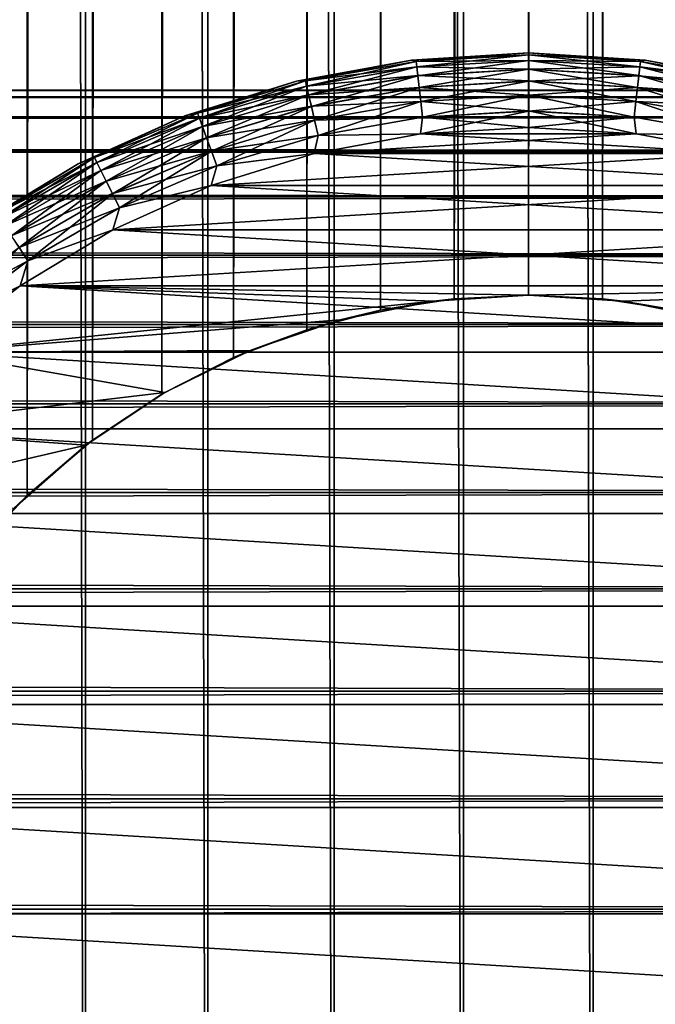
# Model space of a CAD drawing. Extents: x -265 to 265, y 0 to 747.
# Tile 103 of 256: x 243 to 252, y 20 to 33. Entities that reach past the tile are written whole.
import ezdxf

# ---------------------------------------------------------------- set-up
doc = ezdxf.new("R2010")
doc.units = 0
doc.header["$LTSCALE"] = 65.185185
for name, color, linetype in [('100', 7, 'CONTINUOUS'), ('103', 7, 'CONTINUOUS'), ('104', 7, 'CONTINUOUS'), ('107', 7, 'CONTINUOUS'), ('108', 7, 'CONTINUOUS'), ('43', 7, 'CONTINUOUS'), ('87', 7, 'CONTINUOUS'), ('88', 7, 'CONTINUOUS'), ('95', 7, 'CONTINUOUS'), ('96', 7, 'CONTINUOUS'), ('97', 7, 'CONTINUOUS'), ('98', 7, 'CONTINUOUS'), ('99', 7, 'CONTINUOUS')]:
    doc.layers.add(name, color=color, linetype=linetype)

msp = doc.modelspace()

# ---------------------------------------------------------------- linework, layer by layer
at = {"layer": '100', "color": 7, "linetype": 'CONTINUOUS'}
for points in [[(250, 33, -74), (250, 33, -26), (251.567, 32.905, -26), (250, 33, -74)], [(251.567, 32.905, -74), (250, 33, -74), (251.567, 32.905, -26), (251.567, 32.905, -74)], [(253.111, 32.622, -74), (251.567, 32.905, -74), (253.111, 32.622, -26), (253.111, 32.622, -74)], [(253.111, 32.622, -26), (251.567, 32.905, -74), (251.567, 32.905, -26), (253.111, 32.622, -26)]]:
    msp.add_3dface(points, dxfattribs=at)
at = {"layer": '103', "color": 7, "linetype": 'CONTINUOUS'}
for points in [[(248.433, 32.905, -74), (250, 33, -74), (248.494, 32.887, -74.223), (248.433, 32.905, -74)], [(250, 33, -74), (250, 32.975, -74.223), (248.494, 32.887, -74.223), (250, 33, -74)], [(250, 32.975, -74.223), (248.502, 32.814, -74.434), (248.494, 32.887, -74.223), (250, 32.975, -74.223)], [(250, 32.901, -74.434), (248.502, 32.814, -74.434), (250, 32.975, -74.223), (250, 32.901, -74.434)], [(246.889, 32.622, -74), (248.433, 32.905, -74), (247.008, 32.625, -74.223), (246.889, 32.622, -74)], [(248.433, 32.905, -74), (248.494, 32.887, -74.223), (247.008, 32.625, -74.223), (248.433, 32.905, -74)], [(248.494, 32.887, -74.223), (247.025, 32.553, -74.434), (247.008, 32.625, -74.223), (248.494, 32.887, -74.223)], [(248.502, 32.814, -74.434), (247.025, 32.553, -74.434), (248.494, 32.887, -74.223), (248.502, 32.814, -74.434)], [(248.502, 32.814, -74.434), (247.052, 32.437, -74.624), (247.025, 32.553, -74.434), (248.502, 32.814, -74.434)], [(248.516, 32.695, -74.624), (247.052, 32.437, -74.624), (248.502, 32.814, -74.434), (248.516, 32.695, -74.624)], [(250, 32.901, -74.434), (248.516, 32.695, -74.624), (248.502, 32.814, -74.434), (250, 32.901, -74.434)], [(250, 32.782, -74.624), (248.516, 32.695, -74.624), (250, 32.901, -74.434), (250, 32.782, -74.624)], [(250, 32.782, -74.624), (248.535, 32.538, -74.782), (248.516, 32.695, -74.624), (250, 32.782, -74.624)], [(250, 32.623, -74.782), (248.535, 32.538, -74.782), (250, 32.782, -74.624), (250, 32.623, -74.782)], [(248.516, 32.695, -74.624), (247.089, 32.283, -74.782), (247.052, 32.437, -74.624), (248.516, 32.695, -74.624)], [(248.535, 32.538, -74.782), (247.089, 32.283, -74.782), (248.516, 32.695, -74.624), (248.535, 32.538, -74.782)], [(245.39, 32.155, -74), (246.889, 32.622, -74), (245.562, 32.192, -74.223), (245.39, 32.155, -74)], [(246.889, 32.622, -74), (247.008, 32.625, -74.223), (245.562, 32.192, -74.223), (246.889, 32.622, -74)], [(247.008, 32.625, -74.223), (245.588, 32.123, -74.434), (245.562, 32.192, -74.223), (247.008, 32.625, -74.223)], [(247.025, 32.553, -74.434), (245.588, 32.123, -74.434), (247.008, 32.625, -74.223), (247.025, 32.553, -74.434)], [(247.025, 32.553, -74.434), (245.628, 32.011, -74.624), (245.588, 32.123, -74.434), (247.025, 32.553, -74.434)], [(247.052, 32.437, -74.624), (245.628, 32.011, -74.624), (247.025, 32.553, -74.434), (247.052, 32.437, -74.624)], [(248.535, 32.538, -74.782), (247.133, 32.098, -74.901), (247.089, 32.283, -74.782), (248.535, 32.538, -74.782)], [(248.557, 32.349, -74.901), (247.133, 32.098, -74.901), (248.535, 32.538, -74.782), (248.557, 32.349, -74.901)], [(250, 32.623, -74.782), (248.557, 32.349, -74.901), (248.535, 32.538, -74.782), (250, 32.623, -74.782)], [(250, 32.433, -74.901), (248.557, 32.349, -74.901), (250, 32.623, -74.782), (250, 32.433, -74.901)], [(247.052, 32.437, -74.624), (245.683, 31.862, -74.782), (245.628, 32.011, -74.624), (247.052, 32.437, -74.624)], [(247.089, 32.283, -74.782), (245.683, 31.862, -74.782), (247.052, 32.437, -74.624), (247.089, 32.283, -74.782)], [(250, 32.433, -74.901), (248.581, 32.139, -74.975), (248.557, 32.349, -74.901), (250, 32.433, -74.901)], [(250, 32.221, -74.975), (248.581, 32.139, -74.975), (250, 32.433, -74.901), (250, 32.221, -74.975)], [(247.089, 32.283, -74.782), (245.748, 31.683, -74.901), (245.683, 31.862, -74.782), (247.089, 32.283, -74.782)], [(247.133, 32.098, -74.901), (245.748, 31.683, -74.901), (247.089, 32.283, -74.782), (247.133, 32.098, -74.901)], [(248.557, 32.349, -74.901), (247.182, 31.892, -74.975), (247.133, 32.098, -74.901), (248.557, 32.349, -74.901)], [(248.581, 32.139, -74.975), (247.182, 31.892, -74.975), (248.557, 32.349, -74.901), (248.581, 32.139, -74.975)], [(243.959, 31.511, -74), (245.39, 32.155, -74), (244.177, 31.595, -74.223), (243.959, 31.511, -74)], [(245.39, 32.155, -74), (245.562, 32.192, -74.223), (244.177, 31.595, -74.223), (245.39, 32.155, -74)], [(245.562, 32.192, -74.223), (244.21, 31.529, -74.434), (244.177, 31.595, -74.223), (245.562, 32.192, -74.223)], [(245.588, 32.123, -74.434), (244.21, 31.529, -74.434), (245.562, 32.192, -74.223), (245.588, 32.123, -74.434)], [(245.588, 32.123, -74.434), (244.264, 31.422, -74.624), (244.21, 31.529, -74.434), (245.588, 32.123, -74.434)], [(245.628, 32.011, -74.624), (244.264, 31.422, -74.624), (245.588, 32.123, -74.434), (245.628, 32.011, -74.624)], [(248.581, 32.139, -74.975), (248.554, 31.913, -75), (247.182, 31.892, -74.975), (248.581, 32.139, -74.975)], [(250, 32, -75), (248.554, 31.913, -75), (250, 32.221, -74.975), (250, 32, -75)], [(250, 32.221, -74.975), (248.554, 31.913, -75), (248.581, 32.139, -74.975), (250, 32.221, -74.975)], [(245.628, 32.011, -74.624), (244.335, 31.28, -74.782), (244.264, 31.422, -74.624), (245.628, 32.011, -74.624)], [(245.683, 31.862, -74.782), (244.335, 31.28, -74.782), (245.628, 32.011, -74.624), (245.683, 31.862, -74.782)], [(247.133, 32.098, -74.901), (245.82, 31.484, -74.975), (245.748, 31.683, -74.901), (247.133, 32.098, -74.901)], [(247.182, 31.892, -74.975), (245.82, 31.484, -74.975), (247.133, 32.098, -74.901), (247.182, 31.892, -74.975)], [(245.683, 31.862, -74.782), (244.42, 31.111, -74.901), (244.335, 31.28, -74.782), (245.683, 31.862, -74.782)], [(245.748, 31.683, -74.901), (244.42, 31.111, -74.901), (245.683, 31.862, -74.782), (245.748, 31.683, -74.901)], [(247.182, 31.892, -74.975), (247.128, 31.651, -75), (245.82, 31.484, -74.975), (247.182, 31.892, -74.975)], [(248.554, 31.913, -75), (247.128, 31.651, -75), (247.182, 31.892, -74.975), (248.554, 31.913, -75)], [(243.959, 31.511, -74), (244.177, 31.595, -74.223), (242.87, 30.84, -74.223), (243.959, 31.511, -74)], [(244.177, 31.595, -74.223), (242.911, 30.779, -74.434), (242.87, 30.84, -74.223), (244.177, 31.595, -74.223)], [(244.21, 31.529, -74.434), (242.911, 30.779, -74.434), (244.177, 31.595, -74.223), (244.21, 31.529, -74.434)], [(245.748, 31.683, -74.901), (244.515, 30.921, -74.975), (244.42, 31.111, -74.901), (245.748, 31.683, -74.901)], [(245.82, 31.484, -74.975), (244.515, 30.921, -74.975), (245.748, 31.683, -74.901), (245.82, 31.484, -74.975)], [(247.128, 31.651, -75), (245.745, 31.22, -75), (245.82, 31.484, -74.975), (247.128, 31.651, -75)], [(242.615, 30.699, -74), (243.959, 31.511, -74), (242.87, 30.84, -74.223), (242.615, 30.699, -74)], [(244.21, 31.529, -74.434), (242.976, 30.679, -74.624), (242.911, 30.779, -74.434), (244.21, 31.529, -74.434)], [(244.264, 31.422, -74.624), (242.976, 30.679, -74.624), (244.21, 31.529, -74.434), (244.264, 31.422, -74.624)], [(245.82, 31.484, -74.975), (245.745, 31.22, -75), (244.515, 30.921, -74.975), (245.82, 31.484, -74.975)], [(244.264, 31.422, -74.624), (243.064, 30.546, -74.782), (242.976, 30.679, -74.624), (244.264, 31.422, -74.624)], [(244.335, 31.28, -74.782), (243.064, 30.546, -74.782), (244.264, 31.422, -74.624), (244.335, 31.28, -74.782)], [(244.335, 31.28, -74.782), (243.168, 30.388, -74.901), (243.064, 30.546, -74.782), (244.335, 31.28, -74.782)], [(244.42, 31.111, -74.901), (243.168, 30.388, -74.901), (244.335, 31.28, -74.782), (244.42, 31.111, -74.901)], [(245.745, 31.22, -75), (244.423, 30.625, -75), (244.515, 30.921, -74.975), (245.745, 31.22, -75)], [(244.42, 31.111, -74.901), (243.284, 30.211, -74.975), (243.168, 30.388, -74.901), (244.42, 31.111, -74.901)], [(244.515, 30.921, -74.975), (243.284, 30.211, -74.975), (244.42, 31.111, -74.901), (244.515, 30.921, -74.975)], [(244.515, 30.921, -74.975), (244.423, 30.625, -75), (243.284, 30.211, -74.975), (244.515, 30.921, -74.975)], [(244.423, 30.625, -75), (243.183, 29.876, -75), (243.284, 30.211, -74.975), (244.423, 30.625, -75)], [(243.284, 30.211, -74.975), (242.144, 29.362, -74.975), (243.168, 30.388, -74.901), (243.284, 30.211, -74.975)], [(243.284, 30.211, -74.975), (243.183, 29.876, -75), (242.144, 29.362, -74.975), (243.284, 30.211, -74.975)], [(243.183, 29.876, -75), (242.043, 28.982, -75), (242.144, 29.362, -74.975), (243.183, 29.876, -75)]]:
    msp.add_3dface(points, dxfattribs=at)
at = {"layer": '104', "color": 7, "linetype": 'CONTINUOUS'}
for points in [[(250, 33, -74), (251.567, 32.905, -74), (250, 32.975, -74.223), (250, 33, -74)], [(250, 32.975, -74.223), (251.567, 32.905, -74), (251.506, 32.887, -74.223), (250, 32.975, -74.223)], [(250, 32.901, -74.434), (250, 32.975, -74.223), (251.506, 32.887, -74.223), (250, 32.901, -74.434)], [(250, 32.782, -74.624), (250, 32.901, -74.434), (251.498, 32.814, -74.434), (250, 32.782, -74.624)], [(251.498, 32.814, -74.434), (250, 32.901, -74.434), (251.506, 32.887, -74.223), (251.498, 32.814, -74.434)], [(251.484, 32.695, -74.624), (250, 32.782, -74.624), (251.498, 32.814, -74.434), (251.484, 32.695, -74.624)], [(250, 32.623, -74.782), (250, 32.782, -74.624), (251.484, 32.695, -74.624), (250, 32.623, -74.782)], [(252.975, 32.553, -74.434), (251.484, 32.695, -74.624), (251.498, 32.814, -74.434), (252.975, 32.553, -74.434)], [(252.992, 32.625, -74.223), (251.498, 32.814, -74.434), (251.506, 32.887, -74.223), (252.992, 32.625, -74.223)], [(252.975, 32.553, -74.434), (251.498, 32.814, -74.434), (252.992, 32.625, -74.223), (252.975, 32.553, -74.434)], [(251.567, 32.905, -74), (252.992, 32.625, -74.223), (251.506, 32.887, -74.223), (251.567, 32.905, -74)], [(251.567, 32.905, -74), (253.111, 32.622, -74), (252.992, 32.625, -74.223), (251.567, 32.905, -74)], [(251.465, 32.538, -74.782), (250, 32.623, -74.782), (251.484, 32.695, -74.624), (251.465, 32.538, -74.782)], [(252.948, 32.437, -74.624), (251.465, 32.538, -74.782), (251.484, 32.695, -74.624), (252.948, 32.437, -74.624)], [(252.948, 32.437, -74.624), (251.484, 32.695, -74.624), (252.975, 32.553, -74.434), (252.948, 32.437, -74.624)], [(250, 32.433, -74.901), (250, 32.623, -74.782), (251.465, 32.538, -74.782), (250, 32.433, -74.901)], [(251.443, 32.349, -74.901), (250, 32.433, -74.901), (251.465, 32.538, -74.782), (251.443, 32.349, -74.901)], [(252.911, 32.283, -74.782), (251.443, 32.349, -74.901), (251.465, 32.538, -74.782), (252.911, 32.283, -74.782)], [(252.911, 32.283, -74.782), (251.465, 32.538, -74.782), (252.948, 32.437, -74.624), (252.911, 32.283, -74.782)], [(250, 32.221, -74.975), (250, 32.433, -74.901), (251.443, 32.349, -74.901), (250, 32.221, -74.975)], [(251.419, 32.139, -74.975), (250, 32.221, -74.975), (251.443, 32.349, -74.901), (251.419, 32.139, -74.975)], [(252.867, 32.098, -74.901), (251.419, 32.139, -74.975), (251.443, 32.349, -74.901), (252.867, 32.098, -74.901)], [(252.867, 32.098, -74.901), (251.443, 32.349, -74.901), (252.911, 32.283, -74.782), (252.867, 32.098, -74.901)], [(250, 32, -75), (250, 32.221, -74.975), (251.419, 32.139, -74.975), (250, 32, -75)], [(251.446, 31.913, -75), (250, 32, -75), (251.419, 32.139, -74.975), (251.446, 31.913, -75)], [(252.818, 31.892, -74.975), (251.446, 31.913, -75), (251.419, 32.139, -74.975), (252.818, 31.892, -74.975)], [(252.818, 31.892, -74.975), (251.419, 32.139, -74.975), (252.867, 32.098, -74.901), (252.818, 31.892, -74.975)], [(252.872, 31.651, -75), (251.446, 31.913, -75), (252.818, 31.892, -74.975), (252.872, 31.651, -75)]]:
    msp.add_3dface(points, dxfattribs=at)
at = {"layer": '107', "color": 7, "linetype": 'CONTINUOUS'}
for points in [[(250, 33, -26), (248.433, 32.905, -26), (250, 32.975, -25.779), (250, 33, -26)], [(248.433, 32.905, -26), (248.494, 32.887, -25.779), (250, 32.975, -25.779), (248.433, 32.905, -26)], [(248.494, 32.887, -25.779), (250, 32.901, -25.567), (250, 32.975, -25.779), (248.494, 32.887, -25.779)], [(248.433, 32.905, -26), (246.889, 32.622, -26), (247.008, 32.625, -25.779), (248.433, 32.905, -26)], [(248.433, 32.905, -26), (247.008, 32.625, -25.779), (248.494, 32.887, -25.779), (248.433, 32.905, -26)], [(247.008, 32.625, -25.779), (248.502, 32.814, -25.567), (248.494, 32.887, -25.779), (247.008, 32.625, -25.779)], [(247.025, 32.554, -25.567), (248.502, 32.814, -25.567), (247.008, 32.625, -25.779), (247.025, 32.554, -25.567)], [(247.025, 32.554, -25.567), (248.516, 32.696, -25.377), (248.502, 32.814, -25.567), (247.025, 32.554, -25.567)], [(248.502, 32.814, -25.567), (250, 32.901, -25.567), (248.494, 32.887, -25.779), (248.502, 32.814, -25.567)], [(248.502, 32.814, -25.567), (250, 32.782, -25.377), (250, 32.901, -25.567), (248.502, 32.814, -25.567)], [(248.516, 32.696, -25.377), (250, 32.782, -25.377), (248.502, 32.814, -25.567), (248.516, 32.696, -25.377)], [(248.516, 32.696, -25.377), (250, 32.624, -25.218), (250, 32.782, -25.377), (248.516, 32.696, -25.377)], [(247.052, 32.438, -25.377), (248.516, 32.696, -25.377), (247.025, 32.554, -25.567), (247.052, 32.438, -25.377)], [(247.052, 32.438, -25.377), (248.534, 32.538, -25.218), (248.516, 32.696, -25.377), (247.052, 32.438, -25.377)], [(248.534, 32.538, -25.218), (250, 32.624, -25.218), (248.516, 32.696, -25.377), (248.534, 32.538, -25.218)], [(246.889, 32.622, -26), (245.39, 32.155, -26), (245.562, 32.193, -25.779), (246.889, 32.622, -26)], [(246.889, 32.622, -26), (245.562, 32.193, -25.779), (247.008, 32.625, -25.779), (246.889, 32.622, -26)], [(245.562, 32.193, -25.779), (247.025, 32.554, -25.567), (247.008, 32.625, -25.779), (245.562, 32.193, -25.779)], [(245.587, 32.123, -25.567), (247.025, 32.554, -25.567), (245.562, 32.193, -25.779), (245.587, 32.123, -25.567)], [(245.587, 32.123, -25.567), (247.052, 32.438, -25.377), (247.025, 32.554, -25.567), (245.587, 32.123, -25.567)], [(247.089, 32.284, -25.218), (248.534, 32.538, -25.218), (247.052, 32.438, -25.377), (247.089, 32.284, -25.218)], [(247.089, 32.284, -25.218), (248.556, 32.35, -25.099), (248.534, 32.538, -25.218), (247.089, 32.284, -25.218)], [(248.534, 32.538, -25.218), (250, 32.434, -25.099), (250, 32.624, -25.218), (248.534, 32.538, -25.218)], [(248.556, 32.35, -25.099), (250, 32.434, -25.099), (248.534, 32.538, -25.218), (248.556, 32.35, -25.099)], [(245.628, 32.011, -25.377), (247.052, 32.438, -25.377), (245.587, 32.123, -25.567), (245.628, 32.011, -25.377)], [(245.628, 32.011, -25.377), (247.089, 32.284, -25.218), (247.052, 32.438, -25.377), (245.628, 32.011, -25.377)], [(248.556, 32.35, -25.099), (250, 32.223, -25.025), (250, 32.434, -25.099), (248.556, 32.35, -25.099)], [(245.682, 31.863, -25.218), (247.089, 32.284, -25.218), (245.628, 32.011, -25.377), (245.682, 31.863, -25.218)], [(245.682, 31.863, -25.218), (247.133, 32.099, -25.099), (247.089, 32.284, -25.218), (245.682, 31.863, -25.218)], [(247.133, 32.099, -25.099), (248.556, 32.35, -25.099), (247.089, 32.284, -25.218), (247.133, 32.099, -25.099)], [(247.133, 32.099, -25.099), (248.581, 32.14, -25.025), (248.556, 32.35, -25.099), (247.133, 32.099, -25.099)], [(248.581, 32.14, -25.025), (250, 32.223, -25.025), (248.556, 32.35, -25.099), (248.581, 32.14, -25.025)], [(245.39, 32.155, -26), (243.959, 31.511, -26), (244.177, 31.595, -25.779), (245.39, 32.155, -26)], [(245.39, 32.155, -26), (244.177, 31.595, -25.779), (245.562, 32.193, -25.779), (245.39, 32.155, -26)], [(244.177, 31.595, -25.779), (245.587, 32.123, -25.567), (245.562, 32.193, -25.779), (244.177, 31.595, -25.779)], [(244.21, 31.529, -25.567), (245.587, 32.123, -25.567), (244.177, 31.595, -25.779), (244.21, 31.529, -25.567)], [(244.21, 31.529, -25.567), (245.628, 32.011, -25.377), (245.587, 32.123, -25.567), (244.21, 31.529, -25.567)], [(247.181, 31.893, -25.025), (248.581, 32.14, -25.025), (247.133, 32.099, -25.099), (247.181, 31.893, -25.025)], [(247.181, 31.893, -25.025), (248.554, 31.913, -25), (248.581, 32.14, -25.025), (247.181, 31.893, -25.025)], [(248.554, 31.913, -25), (250, 32, -25), (248.581, 32.14, -25.025), (248.554, 31.913, -25)], [(248.581, 32.14, -25.025), (250, 32, -25), (250, 32.223, -25.025), (248.581, 32.14, -25.025)], [(244.263, 31.423, -25.377), (245.628, 32.011, -25.377), (244.21, 31.529, -25.567), (244.263, 31.423, -25.377)], [(244.263, 31.423, -25.377), (245.682, 31.863, -25.218), (245.628, 32.011, -25.377), (244.263, 31.423, -25.377)], [(245.747, 31.684, -25.099), (247.133, 32.099, -25.099), (245.682, 31.863, -25.218), (245.747, 31.684, -25.099)], [(245.747, 31.684, -25.099), (247.181, 31.893, -25.025), (247.133, 32.099, -25.099), (245.747, 31.684, -25.099)], [(244.334, 31.281, -25.218), (245.682, 31.863, -25.218), (244.263, 31.423, -25.377), (244.334, 31.281, -25.218)], [(244.334, 31.281, -25.218), (245.747, 31.684, -25.099), (245.682, 31.863, -25.218), (244.334, 31.281, -25.218)], [(245.82, 31.485, -25.025), (247.181, 31.893, -25.025), (245.747, 31.684, -25.099), (245.82, 31.485, -25.025)], [(245.82, 31.485, -25.025), (247.128, 31.651, -25), (247.181, 31.893, -25.025), (245.82, 31.485, -25.025)], [(247.128, 31.651, -25), (248.554, 31.913, -25), (247.181, 31.893, -25.025), (247.128, 31.651, -25)], [(243.959, 31.511, -26), (242.87, 30.841, -25.779), (244.177, 31.595, -25.779), (243.959, 31.511, -26)], [(242.87, 30.841, -25.779), (244.21, 31.529, -25.567), (244.177, 31.595, -25.779), (242.87, 30.841, -25.779)], [(244.42, 31.112, -25.099), (245.747, 31.684, -25.099), (244.334, 31.281, -25.218), (244.42, 31.112, -25.099)], [(244.42, 31.112, -25.099), (245.82, 31.485, -25.025), (245.747, 31.684, -25.099), (244.42, 31.112, -25.099)], [(245.745, 31.22, -25), (247.128, 31.651, -25), (245.82, 31.485, -25.025), (245.745, 31.22, -25)], [(243.959, 31.511, -26), (242.615, 30.699, -26), (242.87, 30.841, -25.779), (243.959, 31.511, -26)], [(242.911, 30.779, -25.567), (244.21, 31.529, -25.567), (242.87, 30.841, -25.779), (242.911, 30.779, -25.567)], [(242.911, 30.779, -25.567), (244.263, 31.423, -25.377), (244.21, 31.529, -25.567), (242.911, 30.779, -25.567)], [(244.515, 30.922, -25.025), (245.82, 31.485, -25.025), (244.42, 31.112, -25.099), (244.515, 30.922, -25.025)], [(244.515, 30.922, -25.025), (245.745, 31.22, -25), (245.82, 31.485, -25.025), (244.515, 30.922, -25.025)], [(242.976, 30.679, -25.377), (244.263, 31.423, -25.377), (242.911, 30.779, -25.567), (242.976, 30.679, -25.377)], [(242.976, 30.679, -25.377), (244.334, 31.281, -25.218), (244.263, 31.423, -25.377), (242.976, 30.679, -25.377)], [(243.063, 30.547, -25.218), (244.334, 31.281, -25.218), (242.976, 30.679, -25.377), (243.063, 30.547, -25.218)], [(243.063, 30.547, -25.218), (244.42, 31.112, -25.099), (244.334, 31.281, -25.218), (243.063, 30.547, -25.218)], [(244.423, 30.625, -25), (245.745, 31.22, -25), (244.515, 30.922, -25.025), (244.423, 30.625, -25)], [(243.167, 30.389, -25.099), (244.42, 31.112, -25.099), (243.063, 30.547, -25.218), (243.167, 30.389, -25.099)], [(243.167, 30.389, -25.099), (244.515, 30.922, -25.025), (244.42, 31.112, -25.099), (243.167, 30.389, -25.099)], [(243.284, 30.212, -25.025), (244.515, 30.922, -25.025), (243.167, 30.389, -25.099), (243.284, 30.212, -25.025)], [(243.284, 30.212, -25.025), (244.423, 30.625, -25), (244.515, 30.922, -25.025), (243.284, 30.212, -25.025)], [(243.183, 29.876, -25), (244.423, 30.625, -25), (243.284, 30.212, -25.025), (243.183, 29.876, -25)], [(242.008, 29.525, -25.099), (243.284, 30.212, -25.025), (243.167, 30.389, -25.099), (242.008, 29.525, -25.099)], [(242.144, 29.363, -25.025), (243.284, 30.212, -25.025), (242.008, 29.525, -25.099), (242.144, 29.363, -25.025)], [(242.144, 29.363, -25.025), (243.183, 29.876, -25), (243.284, 30.212, -25.025), (242.144, 29.363, -25.025)], [(242.043, 28.982, -25), (243.183, 29.876, -25), (242.144, 29.363, -25.025), (242.043, 28.982, -25)]]:
    msp.add_3dface(points, dxfattribs=at)
at = {"layer": '108', "color": 7, "linetype": 'CONTINUOUS'}
for points in [[(251.567, 32.905, -26), (250, 33, -26), (251.506, 32.887, -25.779), (251.567, 32.905, -26)], [(250, 33, -26), (250, 32.975, -25.779), (251.506, 32.887, -25.779), (250, 33, -26)], [(250, 32.975, -25.779), (250, 32.901, -25.567), (251.498, 32.814, -25.567), (250, 32.975, -25.779)], [(250, 32.975, -25.779), (251.498, 32.814, -25.567), (251.506, 32.887, -25.779), (250, 32.975, -25.779)], [(250, 32.901, -25.567), (250, 32.782, -25.377), (251.484, 32.696, -25.377), (250, 32.901, -25.567)], [(250, 32.901, -25.567), (251.484, 32.696, -25.377), (251.498, 32.814, -25.567), (250, 32.901, -25.567)], [(250, 32.782, -25.377), (250, 32.624, -25.218), (251.466, 32.538, -25.218), (250, 32.782, -25.377)], [(250, 32.782, -25.377), (251.466, 32.538, -25.218), (251.484, 32.696, -25.377), (250, 32.782, -25.377)], [(251.484, 32.696, -25.377), (252.948, 32.438, -25.377), (251.498, 32.814, -25.567), (251.484, 32.696, -25.377)], [(251.498, 32.814, -25.567), (252.975, 32.554, -25.567), (251.506, 32.887, -25.779), (251.498, 32.814, -25.567)], [(251.498, 32.814, -25.567), (252.948, 32.438, -25.377), (252.975, 32.554, -25.567), (251.498, 32.814, -25.567)], [(251.567, 32.905, -26), (251.506, 32.887, -25.779), (252.992, 32.625, -25.779), (251.567, 32.905, -26)], [(251.506, 32.887, -25.779), (252.975, 32.554, -25.567), (252.992, 32.625, -25.779), (251.506, 32.887, -25.779)], [(253.111, 32.622, -26), (251.567, 32.905, -26), (252.992, 32.625, -25.779), (253.111, 32.622, -26)], [(251.466, 32.538, -25.218), (252.911, 32.284, -25.218), (251.484, 32.696, -25.377), (251.466, 32.538, -25.218)], [(251.484, 32.696, -25.377), (252.911, 32.284, -25.218), (252.948, 32.438, -25.377), (251.484, 32.696, -25.377)], [(250, 32.624, -25.218), (250, 32.434, -25.099), (251.444, 32.35, -25.099), (250, 32.624, -25.218)], [(250, 32.624, -25.218), (251.444, 32.35, -25.099), (251.466, 32.538, -25.218), (250, 32.624, -25.218)], [(251.444, 32.35, -25.099), (252.867, 32.099, -25.099), (251.466, 32.538, -25.218), (251.444, 32.35, -25.099)], [(251.466, 32.538, -25.218), (252.867, 32.099, -25.099), (252.911, 32.284, -25.218), (251.466, 32.538, -25.218)], [(250, 32.434, -25.099), (250, 32.223, -25.025), (251.419, 32.14, -25.025), (250, 32.434, -25.099)], [(250, 32.434, -25.099), (251.419, 32.14, -25.025), (251.444, 32.35, -25.099), (250, 32.434, -25.099)], [(251.419, 32.14, -25.025), (252.819, 31.893, -25.025), (251.444, 32.35, -25.099), (251.419, 32.14, -25.025)], [(251.444, 32.35, -25.099), (252.819, 31.893, -25.025), (252.867, 32.099, -25.099), (251.444, 32.35, -25.099)], [(250, 32, -25), (251.446, 31.913, -25), (250, 32.223, -25.025), (250, 32, -25)], [(250, 32.223, -25.025), (251.446, 31.913, -25), (251.419, 32.14, -25.025), (250, 32.223, -25.025)], [(251.419, 32.14, -25.025), (251.446, 31.913, -25), (252.819, 31.893, -25.025), (251.419, 32.14, -25.025)], [(251.446, 31.913, -25), (252.872, 31.651, -25), (252.819, 31.893, -25.025), (251.446, 31.913, -25)]]:
    msp.add_3dface(points, dxfattribs=at)
at = {"layer": '43', "color": 7, "linetype": 'CONTINUOUS'}
for points in [[(-263, 32.5, 27.5), (-263, 32.409, 29.007), (263, 32.5, 27.5), (-263, 32.5, 27.5)], [(263, 32.5, 27.5), (-263, 32.409, 29.007), (263, 32.409, 29.007), (263, 32.5, 27.5)], [(-263, 32.409, 25.993), (-263, 32.5, 27.5), (263, 32.409, 25.993), (-263, 32.409, 25.993)], [(263, 32.409, 25.993), (-263, 32.5, 27.5), (263, 32.5, 27.5), (263, 32.409, 25.993)], [(-263, 32.409, 29.007), (-263, 32.137, 30.491), (263, 32.409, 29.007), (-263, 32.409, 29.007)], [(263, 32.409, 29.007), (-263, 32.137, 30.491), (263, 32.137, 30.491), (263, 32.409, 29.007)], [(-263, 32.137, 24.509), (-263, 32.409, 25.993), (263, 32.137, 24.509), (-263, 32.137, 24.509)], [(263, 32.137, 24.509), (-263, 32.409, 25.993), (263, 32.409, 25.993), (263, 32.137, 24.509)], [(-263, 32.137, 30.491), (-263, 31.688, 31.933), (263, 32.137, 30.491), (-263, 32.137, 30.491)], [(263, 32.137, 30.491), (-263, 31.688, 31.933), (263, 31.688, 31.933), (263, 32.137, 30.491)], [(-263, 31.688, 23.067), (-263, 32.137, 24.509), (263, 31.688, 23.067), (-263, 31.688, 23.067)], [(263, 31.688, 23.067), (-263, 32.137, 24.509), (263, 32.137, 24.509), (263, 31.688, 23.067)], [(-263, 31.688, 31.933), (-263, 31.068, 33.309), (263, 31.688, 31.933), (-263, 31.688, 31.933)], [(263, 31.688, 31.933), (-263, 31.068, 33.309), (263, 31.068, 33.309), (263, 31.688, 31.933)], [(-263, 31.068, 21.691), (-263, 31.688, 23.067), (263, 31.068, 21.691), (-263, 31.068, 21.691)], [(263, 31.068, 21.691), (-263, 31.688, 23.067), (263, 31.688, 23.067), (263, 31.068, 21.691)], [(-263, 31.068, 33.309), (-263, 30.287, 34.601), (263, 31.068, 33.309), (-263, 31.068, 33.309)], [(263, 31.068, 33.309), (-263, 30.287, 34.601), (263, 30.287, 34.601), (263, 31.068, 33.309)], [(-263, 30.287, 20.399), (-263, 31.068, 21.691), (263, 30.287, 20.399), (-263, 30.287, 20.399)], [(263, 30.287, 20.399), (-263, 31.068, 21.691), (263, 31.068, 21.691), (263, 30.287, 20.399)], [(-263, 30.287, 34.601), (-263, 29.356, 35.789), (263, 30.287, 34.601), (-263, 30.287, 34.601)], [(263, 30.287, 34.601), (-263, 29.356, 35.789), (263, 29.356, 35.789), (263, 30.287, 34.601)], [(-263, 29.356, 19.211), (-263, 30.287, 20.399), (263, 29.356, 19.211), (-263, 29.356, 19.211)], [(263, 29.356, 19.211), (-263, 30.287, 20.399), (263, 30.287, 20.399), (263, 29.356, 19.211)], [(-263, 29.356, 35.789), (-263, 28.289, 36.856), (263, 29.356, 35.789), (-263, 29.356, 35.789)], [(263, 29.356, 35.789), (-263, 28.289, 36.856), (263, 28.289, 36.856), (263, 29.356, 35.789)], [(-263, 28.289, 18.144), (-263, 29.356, 19.211), (263, 28.289, 18.144), (-263, 28.289, 18.144)], [(263, 28.289, 18.144), (-263, 29.356, 19.211), (263, 29.356, 19.211), (263, 28.289, 18.144)], [(-263, 28.289, 36.856), (-263, 27.101, 37.787), (263, 28.289, 36.856), (-263, 28.289, 36.856)], [(263, 28.289, 36.856), (-263, 27.101, 37.787), (263, 27.101, 37.787), (263, 28.289, 36.856)], [(-263, 27.101, 17.213), (-263, 28.289, 18.144), (263, 27.101, 17.213), (-263, 27.101, 17.213)], [(263, 27.101, 17.213), (-263, 28.289, 18.144), (263, 28.289, 18.144), (263, 27.101, 17.213)], [(-263, 27.101, 37.787), (-263, 25.809, 38.568), (263, 27.101, 37.787), (-263, 27.101, 37.787)], [(263, 27.101, 37.787), (-263, 25.809, 38.568), (263, 25.809, 38.568), (263, 27.101, 37.787)], [(-263, 25.809, 16.432), (-263, 27.101, 17.213), (263, 25.809, 16.432), (-263, 25.809, 16.432)], [(263, 25.809, 16.432), (-263, 27.101, 17.213), (263, 27.101, 17.213), (263, 25.809, 16.432)], [(-263, 25.809, 38.568), (-263, 24.433, 39.188), (263, 25.809, 38.568), (-263, 25.809, 38.568)], [(263, 25.809, 38.568), (-263, 24.433, 39.188), (263, 24.433, 39.188), (263, 25.809, 38.568)], [(-263, 24.433, 15.812), (-263, 25.809, 16.432), (263, 24.433, 15.812), (-263, 24.433, 15.812)], [(263, 24.433, 15.812), (-263, 25.809, 16.432), (263, 25.809, 16.432), (263, 24.433, 15.812)], [(-263, 24.433, 39.188), (-263, 22.991, 39.637), (263, 24.433, 39.188), (-263, 24.433, 39.188)], [(263, 24.433, 39.188), (-263, 22.991, 39.637), (263, 22.991, 39.637), (263, 24.433, 39.188)], [(-263, 22.991, 15.363), (-263, 24.433, 15.812), (263, 22.991, 15.363), (-263, 22.991, 15.363)], [(263, 22.991, 15.363), (-263, 24.433, 15.812), (263, 24.433, 15.812), (263, 22.991, 15.363)], [(-263, 22.991, 39.637), (-263, 21.507, 39.909), (263, 22.991, 39.637), (-263, 22.991, 39.637)], [(263, 22.991, 39.637), (-263, 21.507, 39.909), (263, 21.507, 39.909), (263, 22.991, 39.637)], [(-263, 21.507, 15.091), (-263, 22.991, 15.363), (263, 21.507, 15.091), (-263, 21.507, 15.091)], [(263, 21.507, 15.091), (-263, 22.991, 15.363), (263, 22.991, 15.363), (263, 21.507, 15.091)], [(-263, 21.507, 39.909), (-263, 20, 40), (263, 21.507, 39.909), (-263, 21.507, 39.909)], [(263, 21.507, 39.909), (-263, 20, 40), (263, 20, 40), (263, 21.507, 39.909)], [(-263, 20, 15), (-263, 21.507, 15.091), (263, 20, 15), (-263, 20, 15)], [(263, 20, 15), (-263, 21.507, 15.091), (263, 21.507, 15.091), (263, 20, 15)]]:
    msp.add_3dface(points, dxfattribs=at)
at = {"layer": '87', "color": 7, "linetype": 'CONTINUOUS'}
for points in [[(242.5, 1, 12.99), (244.059, 1, 13.773), (242.5, 739, 12.99), (242.5, 1, 12.99)], [(242.5, 739, 12.99), (244.059, 1, 13.773), (244.059, 739, 13.773), (242.5, 739, 12.99)], [(244.059, 1, 13.773), (245.698, 1, 14.37), (244.059, 739, 13.773), (244.059, 1, 13.773)], [(244.059, 739, 13.773), (245.698, 1, 14.37), (245.698, 739, 14.37), (244.059, 739, 13.773)], [(245.698, 1, 14.37), (247.395, 1, 14.772), (245.698, 739, 14.37), (245.698, 1, 14.37)], [(245.698, 739, 14.37), (247.395, 1, 14.772), (247.395, 739, 14.772), (245.698, 739, 14.37)], [(247.395, 1, 14.772), (249.128, 1, 14.975), (247.395, 739, 14.772), (247.395, 1, 14.772)], [(247.395, 739, 14.772), (249.128, 1, 14.975), (249.128, 739, 14.975), (247.395, 739, 14.772)], [(249.128, 1, 14.975), (250.872, 1, 14.975), (249.128, 739, 14.975), (249.128, 1, 14.975)], [(249.128, 739, 14.975), (250.872, 1, 14.975), (250.872, 739, 14.975), (249.128, 739, 14.975)], [(250.872, 1, 14.975), (252.605, 1, 14.772), (250.872, 739, 14.975), (250.872, 1, 14.975)], [(250.872, 739, 14.975), (252.605, 1, 14.772), (252.605, 739, 14.772), (250.872, 739, 14.975)]]:
    msp.add_3dface(points, dxfattribs=at)
at = {"layer": '88', "color": 7, "linetype": 'CONTINUOUS'}
for points in [[(242.481, 713.793, -12.98), (243.276, 712.939, -13.409), (242.481, 26.207, -12.98), (242.481, 713.793, -12.98)], [(242.481, 26.207, -12.98), (243.276, 712.939, -13.409), (243.276, 27.061, -13.409), (242.481, 26.207, -12.98)], [(243.276, 712.939, -13.409), (244.153, 712.198, -13.813), (243.276, 27.061, -13.409), (243.276, 712.939, -13.409)], [(243.276, 27.061, -13.409), (244.153, 712.198, -13.813), (244.153, 27.802, -13.814), (243.276, 27.061, -13.409)], [(244.153, 712.198, -13.813), (245.084, 711.58, -14.171), (244.153, 27.802, -13.814), (244.153, 712.198, -13.813)], [(244.153, 27.802, -13.814), (245.084, 711.58, -14.171), (245.084, 28.42, -14.171), (244.153, 27.802, -13.814)], [(245.084, 711.58, -14.171), (246.046, 711.088, -14.47), (245.084, 28.42, -14.171), (245.084, 711.58, -14.171)], [(245.084, 28.42, -14.171), (246.046, 711.088, -14.47), (246.046, 28.912, -14.47), (245.084, 28.42, -14.171)], [(246.046, 711.088, -14.47), (247.026, 710.715, -14.702), (246.046, 28.912, -14.47), (246.046, 711.088, -14.47)], [(246.046, 28.912, -14.47), (247.026, 710.715, -14.702), (247.026, 29.285, -14.702), (246.046, 28.912, -14.47)], [(247.026, 710.715, -14.702), (248.015, 710.454, -14.868), (247.026, 29.285, -14.702), (247.026, 710.715, -14.702)], [(247.026, 29.285, -14.702), (248.015, 710.454, -14.868), (248.015, 29.546, -14.868), (247.026, 29.285, -14.702)], [(248.015, 710.454, -14.868), (249.007, 710.301, -14.967), (248.015, 29.546, -14.868), (248.015, 710.454, -14.868)], [(250.993, 710.301, -14.967), (251.985, 710.454, -14.868), (250.993, 29.699, -14.967), (250.993, 710.301, -14.967)], [(250.993, 29.699, -14.967), (251.985, 710.454, -14.868), (251.985, 29.546, -14.868), (250.993, 29.699, -14.967)], [(248.015, 29.546, -14.868), (249.007, 710.301, -14.967), (249.007, 29.699, -14.967), (248.015, 29.546, -14.868)], [(249.007, 710.301, -14.967), (250, 710.25, -15), (249.007, 29.699, -14.967), (249.007, 710.301, -14.967)], [(249.007, 29.699, -14.967), (250, 710.25, -15), (250, 29.75, -15), (249.007, 29.699, -14.967)], [(250, 710.25, -15), (250.993, 710.301, -14.967), (250, 29.75, -15), (250, 710.25, -15)], [(250, 29.75, -15), (250.993, 710.301, -14.967), (250.993, 29.699, -14.967), (250, 29.75, -15)]]:
    msp.add_3dface(points, dxfattribs=at)
at = {"layer": '95', "color": 7, "linetype": 'CONTINUOUS'}
for points in [[(249.007, 29.699, -14.967), (250, 29.75, -15), (248.727, 29.667, -25), (249.007, 29.699, -14.967)], [(248.727, 29.667, -25), (250, 29.75, -15), (250, 29.75, -25), (248.727, 29.667, -25)], [(247.477, 29.418, -25), (248.015, 29.546, -14.868), (248.727, 29.667, -25), (247.477, 29.418, -25)], [(248.015, 29.546, -14.868), (249.007, 29.699, -14.967), (248.727, 29.667, -25), (248.015, 29.546, -14.868)], [(247.026, 29.285, -14.702), (248.015, 29.546, -14.868), (247.477, 29.418, -25), (247.026, 29.285, -14.702)], [(246.269, 29.008, -25), (247.026, 29.285, -14.702), (247.477, 29.418, -25), (246.269, 29.008, -25)], [(246.046, 28.912, -14.47), (247.026, 29.285, -14.702), (246.269, 29.008, -25), (246.046, 28.912, -14.47)], [(245.125, 28.444, -25), (246.046, 28.912, -14.47), (246.269, 29.008, -25), (245.125, 28.444, -25)], [(245.084, 28.42, -14.171), (246.046, 28.912, -14.47), (245.125, 28.444, -25), (245.084, 28.42, -14.171)], [(244.065, 27.735, -25), (245.084, 28.42, -14.171), (245.125, 28.444, -25), (244.065, 27.735, -25)], [(244.153, 27.802, -13.814), (245.084, 28.42, -14.171), (244.065, 27.735, -25), (244.153, 27.802, -13.814)], [(243.276, 27.061, -13.409), (244.153, 27.802, -13.814), (244.065, 27.735, -25), (243.276, 27.061, -13.409)], [(243.106, 26.894, -25), (243.276, 27.061, -13.409), (244.065, 27.735, -25), (243.106, 26.894, -25)], [(242.481, 26.207, -12.98), (243.276, 27.061, -13.409), (243.106, 26.894, -25), (242.481, 26.207, -12.98)]]:
    msp.add_3dface(points, dxfattribs=at)
at = {"layer": '96', "color": 7, "linetype": 'CONTINUOUS'}
for points in [[(250, 29.75, -15), (250.993, 29.699, -14.967), (250, 29.75, -25), (250, 29.75, -15)], [(250, 29.75, -25), (250.993, 29.699, -14.967), (251.273, 29.667, -25), (250, 29.75, -25)], [(250.993, 29.699, -14.967), (251.985, 29.546, -14.868), (251.273, 29.667, -25), (250.993, 29.699, -14.967)], [(251.273, 29.667, -25), (251.985, 29.546, -14.868), (252.523, 29.418, -25), (251.273, 29.667, -25)]]:
    msp.add_3dface(points, dxfattribs=at)
at = {"layer": '97', "color": 7, "linetype": 'CONTINUOUS'}
for points in [[(250, 32, -25), (248.554, 31.913, -25), (251.446, 31.913, -25), (250, 32, -25)], [(248.554, 31.913, -25), (247.128, 31.651, -25), (251.446, 31.913, -25), (248.554, 31.913, -25)], [(251.446, 31.913, -25), (247.128, 31.651, -25), (252.872, 31.651, -25), (251.446, 31.913, -25)], [(247.128, 31.651, -25), (245.745, 31.22, -25), (252.872, 31.651, -25), (247.128, 31.651, -25)], [(252.872, 31.651, -25), (245.745, 31.22, -25), (254.255, 31.22, -25), (252.872, 31.651, -25)], [(245.745, 31.22, -25), (244.423, 30.625, -25), (254.255, 31.22, -25), (245.745, 31.22, -25)], [(254.255, 31.22, -25), (244.423, 30.625, -25), (255.577, 30.625, -25), (254.255, 31.22, -25)], [(244.423, 30.625, -25), (243.183, 29.876, -25), (255.577, 30.625, -25), (244.423, 30.625, -25)], [(255.577, 30.625, -25), (243.183, 29.876, -25), (256.817, 29.876, -25), (255.577, 30.625, -25)], [(242.043, 28.982, -25), (248.727, 29.667, -25), (243.183, 29.876, -25), (242.043, 28.982, -25)], [(248.727, 29.667, -25), (250, 29.75, -25), (243.183, 29.876, -25), (248.727, 29.667, -25)], [(243.183, 29.876, -25), (250, 29.75, -25), (256.817, 29.876, -25), (243.183, 29.876, -25)], [(250, 29.75, -25), (251.273, 29.667, -25), (256.817, 29.876, -25), (250, 29.75, -25)], [(251.273, 29.667, -25), (252.523, 29.418, -25), (256.817, 29.876, -25), (251.273, 29.667, -25)], [(247.477, 29.418, -25), (248.727, 29.667, -25), (242.043, 28.982, -25), (247.477, 29.418, -25)], [(246.269, 29.008, -25), (247.477, 29.418, -25), (242.043, 28.982, -25), (246.269, 29.008, -25)], [(241.018, 27.957, -25), (245.125, 28.444, -25), (242.043, 28.982, -25), (241.018, 27.957, -25)], [(245.125, 28.444, -25), (246.269, 29.008, -25), (242.043, 28.982, -25), (245.125, 28.444, -25)], [(244.065, 27.735, -25), (245.125, 28.444, -25), (241.018, 27.957, -25), (244.065, 27.735, -25)], [(240.124, 26.817, -25), (244.065, 27.735, -25), (241.018, 27.957, -25), (240.124, 26.817, -25)], [(243.106, 26.894, -25), (244.065, 27.735, -25), (240.124, 26.817, -25), (243.106, 26.894, -25)]]:
    msp.add_3dface(points, dxfattribs=at)
at = {"layer": '98', "color": 7, "linetype": 'CONTINUOUS'}
for points in [[(248.554, 31.913, -75), (250, 32, -75), (251.446, 31.913, -75), (248.554, 31.913, -75)], [(247.128, 31.651, -75), (248.554, 31.913, -75), (252.872, 31.651, -75), (247.128, 31.651, -75)], [(252.872, 31.651, -75), (248.554, 31.913, -75), (251.446, 31.913, -75), (252.872, 31.651, -75)], [(245.745, 31.22, -75), (247.128, 31.651, -75), (254.255, 31.22, -75), (245.745, 31.22, -75)], [(254.255, 31.22, -75), (247.128, 31.651, -75), (252.872, 31.651, -75), (254.255, 31.22, -75)], [(244.423, 30.625, -75), (245.745, 31.22, -75), (255.577, 30.625, -75), (244.423, 30.625, -75)], [(255.577, 30.625, -75), (245.745, 31.22, -75), (254.255, 31.22, -75), (255.577, 30.625, -75)], [(243.183, 29.876, -75), (244.423, 30.625, -75), (256.817, 29.876, -75), (243.183, 29.876, -75)], [(256.817, 29.876, -75), (244.423, 30.625, -75), (255.577, 30.625, -75), (256.817, 29.876, -75)], [(242.043, 28.982, -75), (243.183, 29.876, -75), (257.957, 28.982, -75), (242.043, 28.982, -75)], [(257.957, 28.982, -75), (243.183, 29.876, -75), (256.817, 29.876, -75), (257.957, 28.982, -75)], [(241.018, 27.957, -75), (242.043, 28.982, -75), (258.982, 27.957, -75), (241.018, 27.957, -75)], [(258.982, 27.957, -75), (242.043, 28.982, -75), (257.957, 28.982, -75), (258.982, 27.957, -75)], [(240.124, 26.817, -75), (241.018, 27.957, -75), (259.876, 26.817, -75), (240.124, 26.817, -75)], [(259.876, 26.817, -75), (241.018, 27.957, -75), (258.982, 27.957, -75), (259.876, 26.817, -75)], [(239.375, 25.577, -75), (240.124, 26.817, -75), (260.625, 25.577, -75), (239.375, 25.577, -75)], [(260.625, 25.577, -75), (240.124, 26.817, -75), (259.876, 26.817, -75), (260.625, 25.577, -75)], [(238.78, 24.255, -75), (239.375, 25.577, -75), (261.22, 24.255, -75), (238.78, 24.255, -75)], [(261.22, 24.255, -75), (239.375, 25.577, -75), (260.625, 25.577, -75), (261.22, 24.255, -75)], [(238.349, 22.872, -75), (238.78, 24.255, -75), (261.651, 22.872, -75), (238.349, 22.872, -75)], [(261.651, 22.872, -75), (238.78, 24.255, -75), (261.22, 24.255, -75), (261.651, 22.872, -75)], [(238.087, 21.446, -75), (238.349, 22.872, -75), (261.913, 21.446, -75), (238.087, 21.446, -75)], [(261.913, 21.446, -75), (238.349, 22.872, -75), (261.651, 22.872, -75), (261.913, 21.446, -75)], [(238, 20, -75), (238.087, 21.446, -75), (262, 20, -75), (238, 20, -75)], [(262, 20, -75), (238.087, 21.446, -75), (261.913, 21.446, -75), (262, 20, -75)]]:
    msp.add_3dface(points, dxfattribs=at)
at = {"layer": '99', "color": 7, "linetype": 'CONTINUOUS'}
for points in [[(250, 33, -74), (248.433, 32.905, -74), (250, 33, -26), (250, 33, -74)], [(250, 33, -26), (248.433, 32.905, -74), (248.433, 32.905, -26), (250, 33, -26)], [(248.433, 32.905, -74), (246.889, 32.622, -74), (248.433, 32.905, -26), (248.433, 32.905, -74)], [(248.433, 32.905, -26), (246.889, 32.622, -74), (246.889, 32.622, -26), (248.433, 32.905, -26)], [(246.889, 32.622, -74), (245.39, 32.155, -74), (246.889, 32.622, -26), (246.889, 32.622, -74)], [(246.889, 32.622, -26), (245.39, 32.155, -74), (245.39, 32.155, -26), (246.889, 32.622, -26)], [(245.39, 32.155, -74), (243.959, 31.511, -74), (245.39, 32.155, -26), (245.39, 32.155, -74)], [(245.39, 32.155, -26), (243.959, 31.511, -74), (243.959, 31.511, -26), (245.39, 32.155, -26)], [(243.959, 31.511, -74), (242.615, 30.699, -74), (243.959, 31.511, -26), (243.959, 31.511, -74)], [(243.959, 31.511, -26), (242.615, 30.699, -74), (242.615, 30.699, -26), (243.959, 31.511, -26)]]:
    msp.add_3dface(points, dxfattribs=at)

doc.saveas('drawing.dxf')
